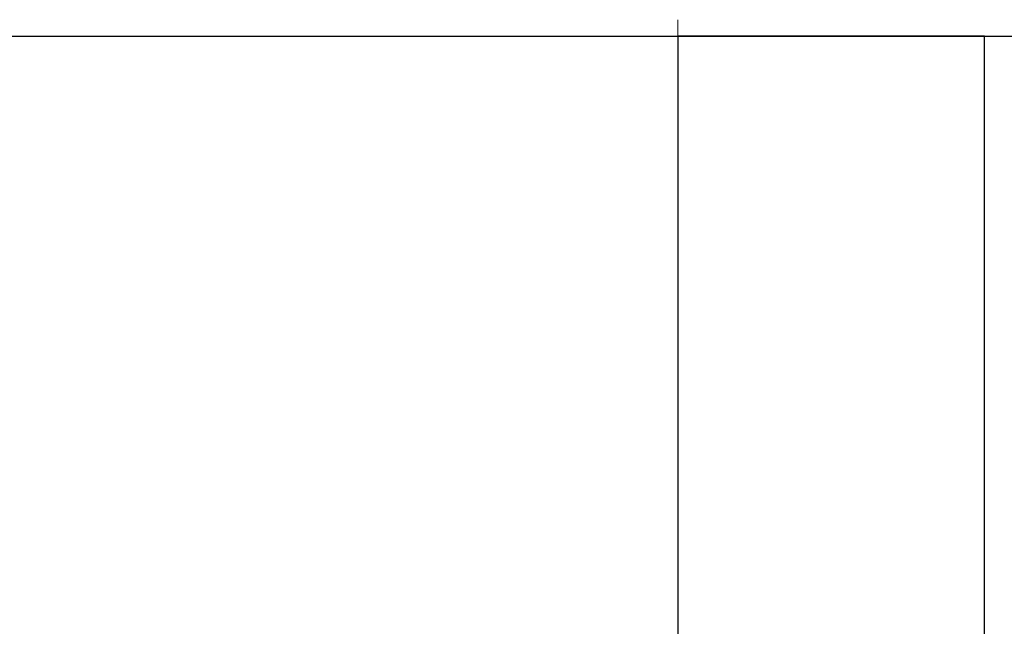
# Model space of a CAD drawing. Header units: metres. Extents: x 397.7 to 427.5, y 12.7 to 28.4.
# Tile 88 of 144: x 407.225 to 407.546, y 27.457 to 27.655. Entities that reach past the tile are written whole.
import ezdxf

# ---------------------------------------------------------------- set-up
doc = ezdxf.new("R2010")
doc.units = ezdxf.units.M
doc.layers.add('A-WALL-____-MCUT', color=7, linetype='Continuous', lineweight=25)
doc.layers.add('A-WALL-____-OTLN', color=7, linetype='Continuous', lineweight=25)

# ---------------------------------------------------------------- blocks, each defined once
blk = doc.blocks.new('Family - Evans P3-156199-06_TEL_P3')
at = {"layer": 'A-WALL-____-MCUT', "color": 253, "true_color": 0xaaaaaa}
for p, q in [((1.72, 0.1), (0, 0.1)), ((0, 0.1), (0, 0)), ((0, 0), (1.72, 0))]:
    blk.add_line(p, q, dxfattribs=at)
at = {"layer": 'A-WALL-____-OTLN', "color": 253, "true_color": 0xaaaaaa}
for p, q in [((1.72, 0.1), (0, 0.1)), ((0, 0.1), (0, 0)), ((0, 0), (1.72, 0))]:
    blk.add_line(p, q, dxfattribs=at)
at = {"layer": 'A-WALL-____-OTLN', "color": 253, "lineweight": 18, "true_color": 0xaaaaaa}
blk.add_line((-0.0054, 0), (1.72, 0), dxfattribs=at)
blk = doc.blocks.new('Family - Evans P3-156328-06_TEL_P3')
at = {"layer": 'A-WALL-____-MCUT', "color": 253, "true_color": 0xaaaaaa}
blk.add_line((0, 0), (2.89049, 0), dxfattribs=at)
at = {"layer": 'A-WALL-____-OTLN', "color": 253, "true_color": 0xaaaaaa}
blk.add_line((0, 0), (2.89049, 0), dxfattribs=at)
at = {"layer": 'A-WALL-____-OTLN', "color": 253, "lineweight": 18, "true_color": 0xaaaaaa}
blk.add_line((0, 0), (2.89049, 0), dxfattribs=at)
blk = doc.blocks.new('LONDR55-XX_ZZ-ARQ-CAA-M3D-Londres55_ifc-1-06_TEL_P3')
at = {"layer": 'A-WALL-____-OTLN', "color": 253, "lineweight": 18, "true_color": 0xaaaaaa}
blk.add_blockref('Family - Evans P3-156328-06_TEL_P3', (405.99698, 27.64946), dxfattribs=at)
at = {"layer": 'A-WALL-____-OTLN', "color": 253, "lineweight": 18, "true_color": 0xaaaaaa, "rotation": 270}
blk.add_blockref('Family - Evans P3-156199-06_TEL_P3', (407.43973, 27.64946), dxfattribs=at)

msp = doc.modelspace()

# ---------------------------------------------------------------- block references
at = {"lineweight": 5}
msp.add_blockref('LONDR55-XX_ZZ-ARQ-CAA-M3D-Londres55_ifc-1-06_TEL_P3', (0, 0), dxfattribs=at)

doc.saveas('drawing.dxf')
